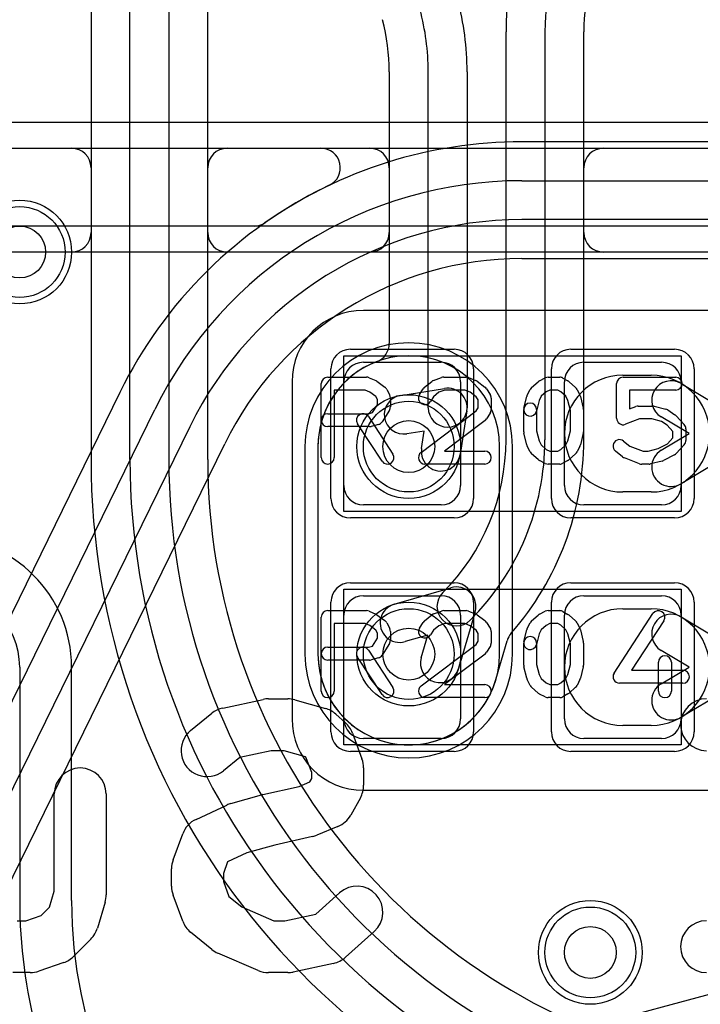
# Model space of a CAD drawing. Extents: x 0 to 20.5, y -0.5 to 20.
# Tile 6 of 17: x 5 to 7.6, y 11.1 to 14.9. Entities that reach past the tile are written whole.
import ezdxf

# ---------------------------------------------------------------- set-up
doc = ezdxf.new("R2010")
doc.units = 0
for name, color, linetype in [('Hole', 1, 'CONTINUOUS'), ('L1', 3, 'CONTINUOUS'), ('L2', 3, 'CONTINUOUS'), ('L3', 3, 'CONTINUOUS'), ('L4', 3, 'CONTINUOUS'), ('MetalMask-A', 176, 'CONTINUOUS'), ('PartsArea-A', 111, 'CONTINUOUS'), ('PartsArea-B', 111, 'CONTINUOUS'), ('PartsSilk-A', 221, 'CONTINUOUS'), ('PartsSilk-B', 221, 'CONTINUOUS'), ('Resist-A', 2, 'CONTINUOUS'), ('Resist-B', 2, 'CONTINUOUS'), ('Silk-B', 140, 'CONTINUOUS')]:
    doc.layers.add(name, color=color, linetype=linetype)

msp = doc.modelspace()

# ---------------------------------------------------------------- linework, layer by layer
at = {"layer": 'Hole'}
for centre in [(5, 14), (6.5, 13.25), (6.5, 12.45), (7.2, 11.3)]:
    msp.add_circle(centre, 0.1, dxfattribs=at)
at = {"layer": 'L1'}
for p, q in [((4.67501, 14.4), (8.94999, 14.4)), ((8.94999, 14.1), (4.67497, 14.1)), ((8.94999, 13.77504), (6.325, 13.77504)), ((6.325, 13.575), (6.625, 13.575)), ((7.175, 13.575), (7.475, 13.575)), ((7.325, 13.525), (7.43461, 13.525)), ((6.04996, 13.5), (6.04996, 12.2)), ((6.25, 13.1), (6.25, 13.5)), ((6.7, 13.5), (6.7, 13.1)), ((7.1, 13.1), (7.1, 13.5)), ((7.55, 13.5), (7.55, 13.1)), ((7.55, 13.49316), (7.7478, 13.375)), ((7.58085, 13.3), (7.47308, 13.36438)), ((7.47308, 13.23562), (7.58085, 13.3)), ((7.7478, 13.225), (7.55, 13.10684)), ((7.43461, 13.075), (7.325, 13.075)), ((6.625, 13.025), (6.325, 13.025)), ((7.475, 13.025), (7.175, 13.025)), ((6.325, 12.675), (6.625, 12.675)), ((7.175, 12.675), (7.475, 12.675)), ((7.325, 12.625), (7.43461, 12.625)), ((6.25, 12.2), (6.25, 12.6)), ((6.7, 12.6), (6.7, 12.2)), ((7.1, 12.2), (7.1, 12.6)), ((7.55, 12.6), (7.55, 12.2)), ((7.55, 12.59316), (7.7478, 12.475)), ((12.8094, 12.51812), (6.16059, 10.73658)), ((7.58085, 12.4), (7.47308, 12.46438)), ((7.47308, 12.33562), (7.58085, 12.4)), ((7.7478, 12.325), (7.55, 12.20684)), ((7.43461, 12.175), (7.325, 12.175)), ((6.625, 12.125), (6.325, 12.125)), ((7.475, 12.125), (7.175, 12.125)), ((6.325, 11.92496), (9.175, 11.92496))]:
    msp.add_line(p, q, dxfattribs=at)
for centre in [(5, 14), (6.5, 13.25), (6.5, 12.45), (7.2, 11.3)]:
    msp.add_circle(centre, 0.2, dxfattribs=at)
for centre, radius, start, end in [((6.325, 13.5), 0.27504, 90, 180), ((6.325, 13.5), 0.075, 90, 180), ((6.625, 13.5), 0.075, 0, 90), ((7.175, 13.5), 0.075, 90, 180), ((7.475, 13.5), 0.075, 0, 90), ((7.325, 13.3), 0.225, 90, -90), ((7.43461, 13.3), 0.225, -90, 90), ((7.51154, 13.42877), 0.075, 59.15022, -120.85301), ((7.51154, 13.17123), 0.075, 120.84978, -59.14699), ((6.325, 13.1), 0.075, 180, -90), ((6.625, 13.1), 0.075, -90, 0), ((7.175, 13.1), 0.075, 180, -90), ((7.475, 13.1), 0.075, -90, 0), ((6.325, 12.6), 0.075, 90, 180), ((6.625, 12.6), 0.075, 0, 90), ((7.175, 12.6), 0.075, 90, 180), ((7.475, 12.6), 0.075, 0, 90), ((7.325, 12.4), 0.225, 90, -90), ((7.43461, 12.4), 0.225, -90, 90), ((7.51154, 12.52877), 0.075, 59.15022, -120.85301), ((7.51154, 12.27123), 0.075, 120.84978, -59.14699), ((6.325, 12.2), 0.27504, 180, -90), ((6.325, 12.2), 0.075, 180, -90), ((6.625, 12.2), 0.075, -90, 0), ((7.175, 12.2), 0.075, 180, -90), ((7.475, 12.2), 0.075, -90, 0)]:
    msp.add_arc(centre, radius, start, end, dxfattribs=at)
at = {"layer": 'L2'}
for p, q in [((6.875, 13.27639), (6.875, 14.84904)), ((7.025, 14.84904), (7.025, 13.27639)), ((7.17504, 14.07497), (7.17504, 14.84904)), ((6.42496, 14.69513), (6.42496, 14.07497)), ((6.575, 13.4), (6.575, 14.69513)), ((6.725, 14.69513), (6.725, 13.4)), ((0.675, 14.4), (6.34996, 14.4)), ((7.25004, 14.4), (12.5417, 14.4)), ((6.42496, 14.325), (6.42496, 13.64769)), ((7.17504, 13.27639), (7.17504, 14.325)), ((6.34999, 14), (0.675, 14)), ((12.54174, 14), (7.25001, 14)), ((6.46907, 13.4476), (6.6384, 13.4741)), ((6.7241, 13.3884), (6.6976, 13.21907)), ((6.56, 13.31), (6.49227, 13.2994)), ((6.5494, 13.24227), (6.56, 13.31)), ((6.14995, 13.25001), (6.14996, 12.45)), ((6.444, 12.642), (6.66284, 12.70584)), ((6.75584, 12.61284), (6.692, 12.394)), ((6.57354, 12.52354), (6.486, 12.498)), ((6.548, 12.436), (6.57354, 12.52354)), ((6.83604, 12.352), (6.87975, 12.50181))]:
    msp.add_line(p, q, dxfattribs=at)
for centre in [(5, 14), (6.5, 13.25), (6.5, 12.45), (7.2, 11.3)]:
    msp.add_circle(centre, 0.2, dxfattribs=at)
for centre, radius, start, end in [((7.95, 14.84904), 1.075, 150.00053, 180), ((7.95, 14.84904), 0.925, 150.00063, 180), ((7.95, 14.84904), 0.77496, 149.99981, 180), ((5.65, 14.69513), 1.075, 0, 14.99946), ((5.65, 14.69513), 0.925, 0, 14.99957), ((5.65, 14.69513), 0.77496, 0, 14.99957), ((6.34996, 14.325), 0.075, 0, 90), ((7.25004, 14.325), 0.075, 90, 180), ((6.34999, 14.07497), 0.07497, -90, 0), ((7.25001, 14.07497), 0.07497, 180, -90), ((6.34996, 13.64769), 0.075, -69.31789, 0), ((6.5, 13.24999), 0.35005, 110.7959, 179.99673), ((6.3491, 13.64732), 0.07497, -69.20335, -68.60308), ((6.65, 13.4), 0.075, -8.89717, 98.89717), ((6.48067, 13.3735), 0.075, 98.89717, -81.10541), ((6.65, 13.4), 0.075, 180, 0), ((6.04131, 13.27639), 0.83369, -45, 0), ((6.04131, 13.27639), 0.98369, -45, 0), ((6.04131, 13.2764), 1.13373, -41.11438, -0.00051), ((6.6235, 13.23067), 0.075, 171.10283, -8.89459), ((6.68385, 12.63385), 0.075, 135, -45), ((6.68384, 12.63384), 0.075, -16.2602, 106.2602), ((6.465, 12.57), 0.075, 106.2602, -73.73698), ((6.95194, 12.4816), 0.07497, 138.88309, 164.36011), ((6.5, 12.45), 0.35004, 180, -16.25837), ((6.62, 12.415), 0.075, 163.73979, -16.26302)]:
    msp.add_arc(centre, radius, start, end, dxfattribs=at)
at = {"layer": 'L3'}
for p, q in [((5.425, 13.20082), (5.425, 15.85541)), ((5.575, 15.85541), (5.575, 13.20082)), ((5.27496, 15.54999), (5.27496, 14.07497)), ((5.72504, 14.07497), (5.72504, 15.54999)), ((3.33596, 14.4), (5.19999, 14.4)), ((5.80004, 14.4), (11.50243, 14.4)), ((5.27496, 14.32503), (5.27496, 13.20082)), ((5.72504, 13.20082), (5.72504, 14.325)), ((5.19999, 14), (3.26897, 14)), ((11.54262, 14), (5.80001, 14)), ((6.09996, 13.25), (6.09996, 12.45)), ((6.90004, 12.45), (6.90004, 13.25)), ((5, 12.4), (5, 11.5)), ((5.20004, 11.5), (5.20004, 12.4))]:
    msp.add_line(p, q, dxfattribs=at)
for centre in [(5, 14), (7.2, 11.3)]:
    msp.add_circle(centre, 0.2, dxfattribs=at)
for centre, radius, start, end in [((5.19999, 14.32503), 0.07497, 0, 90), ((5.80004, 14.325), 0.075, 90, 180), ((5.19999, 14.07497), 0.07497, -90, 0), ((5.80001, 14.07497), 0.07497, 180, -90), ((6.5, 13.25), 0.40004, 0, 180), ((8.1, 13.20082), 2.82504, 180, -104.99991), ((8.1, 13.20082), 2.675, 180, -104.99999), ((8.1, 13.20082), 2.525, 180, -105.00006), ((8.1, 13.20082), 2.37496, 180, -104.99986), ((4.7, 12.4), 0.50004, 0, 90), ((4.7, 12.4), 0.3, 0, 90), ((6.5, 12.45), 0.40004, 180, 0), ((7, 11.5), 2, 180, -150.3969), ((7, 11.5), 1.79996, 180, -90)]:
    msp.add_arc(centre, radius, start, end, dxfattribs=at)
at = {"layer": 'L4'}
for p, q in [((9.32191, 14.42504), (6.93556, 14.42504)), ((0.675, 14.4), (6.16126, 14.4)), ((6.93557, 14.275), (9.32191, 14.275)), ((9.32191, 14.125), (6.93557, 14.125)), ((5.90381, 14.1), (0.675, 14.1)), ((6.93557, 13.97496), (9.32191, 13.97496)), ((5.38637, 13.45879), (3.54632, 9.70204)), ((4.58406, 11.47963), (5.52112, 13.39279)), ((5.65583, 13.32681), (4.71876, 11.41365)), ((3.95046, 9.50389), (5.79057, 13.26081)), ((6.14996, 13.25), (6.14996, 12.45)), ((6.85004, 12.45), (6.85004, 13.25))]:
    msp.add_line(p, q, dxfattribs=at)
for centre in [(5, 14), (6.5, 13.25), (6.5, 12.45), (7.2, 11.3)]:
    msp.add_circle(centre, 0.2, dxfattribs=at)
for centre, radius, start, end in [((6.93555, 12.69999), 1.72505, 89.99967, 124.97257), ((6.16126, 14.325), 0.075, -64.52483, 90), ((6.93557, 12.7), 1.575, 90, 153.90464), ((6.93557, 12.70001), 1.72504, 115.47798, 153.90493), ((6.93557, 12.7), 1.425, 90, 153.90463), ((5.90381, 14.17497), 0.07497, -90, -55.02739), ((6.93557, 12.7), 1.27496, 90, 153.90483), ((6.5, 13.25), 0.35004, 0, 180), ((6.5, 12.45), 0.35004, 180, 0)]:
    msp.add_arc(centre, radius, start, end, dxfattribs=at)
at = {"layer": 'MetalMask-A'}
for p, q in [((6.325, 13.575), (6.625, 13.575)), ((7.175, 13.575), (7.475, 13.575)), ((6.25, 13.1), (6.25, 13.5)), ((6.7, 13.5), (6.7, 13.1)), ((7.1, 13.1), (7.1, 13.5)), ((7.55, 13.5), (7.55, 13.1)), ((6.625, 13.025), (6.325, 13.025)), ((7.475, 13.025), (7.175, 13.025)), ((6.325, 12.675), (6.625, 12.675)), ((7.175, 12.675), (7.475, 12.675)), ((6.25, 12.2), (6.25, 12.6)), ((6.7, 12.6), (6.7, 12.2)), ((7.1, 12.2), (7.1, 12.6)), ((7.55, 12.6), (7.55, 12.2)), ((6.625, 12.125), (6.325, 12.125)), ((7.475, 12.125), (7.175, 12.125))]:
    msp.add_line(p, q, dxfattribs=at)
for centre, start, end in [((6.325, 13.5), 90, 180), ((6.625, 13.5), 0, 90), ((7.175, 13.5), 90, 180), ((7.475, 13.5), 0, 90), ((6.325, 13.1), 180, -90), ((6.625, 13.1), -90, 0), ((7.175, 13.1), 180, -90), ((7.475, 13.1), -90, 0), ((6.325, 12.6), 90, 180), ((6.625, 12.6), 0, 90), ((7.175, 12.6), 90, 180), ((7.475, 12.6), 0, 90), ((6.325, 12.2), 180, -90), ((6.625, 12.2), -90, 0), ((7.175, 12.2), 180, -90), ((7.475, 12.2), -90, 0)]:
    msp.add_arc(centre, 0.075, start, end, dxfattribs=at)
at = {"layer": 'PartsArea-A'}
for p, q in [((20, 14.5), (0, 14.5)), ((6.25, 13), (6.25, 13.6)), ((6.25, 13.6), (7.55, 13.6)), ((7.55, 13.6), (7.55, 13)), ((7.55, 13), (6.25, 13)), ((6.25, 12.1), (6.25, 12.7)), ((6.25, 12.7), (7.55, 12.7)), ((7.55, 12.7), (7.55, 12.1)), ((7.55, 12.1), (6.25, 12.1))]:
    msp.add_line(p, q, dxfattribs=at)
at = {"layer": 'PartsArea-B'}
msp.add_line((20, 14.5), (0, 14.5), dxfattribs=at)
at = {"layer": 'PartsSilk-A'}
for p, q in [((6.1875, 13.51759), (6.3375, 13.51759)), ((6.34765, 13.51544), (6.37265, 13.50433)), ((6.59563, 13.50497), (6.62618, 13.51608)), ((6.63472, 13.51759), (6.72083, 13.51759)), ((6.73011, 13.5158), (6.75789, 13.50469)), ((7.0041, 13.50384), (7.02632, 13.51495)), ((7.0375, 13.51759), (7.08194, 13.51759)), ((7.09434, 13.5143), (7.11379, 13.50319)), ((7.32639, 13.51759), (7.52917, 13.51759)), ((6.1625, 13.20741), (6.1625, 13.49259)), ((6.3772, 13.5017), (6.40776, 13.47948)), ((6.56077, 13.47878), (6.58855, 13.501)), ((6.76331, 13.5017), (6.79387, 13.47948)), ((6.97367, 13.47795), (6.99867, 13.50017)), ((7.118, 13.50017), (7.143, 13.47795)), ((7.30139, 13.35926), (7.30139, 13.49259)), ((6.3322, 13.46759), (6.2125, 13.46759)), ((6.2125, 13.46759), (6.2125, 13.20741)), ((6.34993, 13.45971), (6.3322, 13.46759)), ((6.37343, 13.44263), (6.34993, 13.45971)), ((6.37917, 13.43114), (6.37343, 13.44263)), ((6.41542, 13.47044), (6.42653, 13.44822)), ((6.42917, 13.43704), (6.42917, 13.4037)), ((6.5413, 13.45029), (6.55519, 13.47251)), ((6.59533, 13.4424), (6.5837, 13.42379)), ((6.61658, 13.45939), (6.59533, 13.4424)), ((6.63912, 13.46759), (6.61658, 13.45939)), ((6.71602, 13.46759), (6.63912, 13.46759)), ((6.73643, 13.45943), (6.71602, 13.46759)), ((6.76054, 13.44189), (6.73643, 13.45943)), ((6.76806, 13.42987), (6.76054, 13.44189)), ((6.80037, 13.47251), (6.81426, 13.45029)), ((6.81806, 13.43704), (6.81806, 13.39259)), ((6.94381, 13.39865), (6.95492, 13.4431)), ((6.95681, 13.44822), (6.96792, 13.47044)), ((7.01049, 13.44377), (7.00276, 13.42831)), ((7.02942, 13.4606), (7.01049, 13.44377)), ((7.0434, 13.46759), (7.02942, 13.4606)), ((7.0753, 13.46759), (7.0434, 13.46759)), ((7.08673, 13.46106), (7.0753, 13.46759)), ((7.10618, 13.44377), (7.08673, 13.46106)), ((7.11391, 13.42831), (7.10618, 13.44377)), ((7.14875, 13.47044), (7.15986, 13.44822)), ((7.16175, 13.4431), (7.17286, 13.39865)), ((7.52917, 13.46759), (7.35139, 13.46759)), ((7.35139, 13.46759), (7.35139, 13.39554)), ((6.36042, 13.38087), (6.37917, 13.41087)), ((6.37917, 13.41087), (6.37917, 13.43114)), ((6.76043, 13.38756), (6.76806, 13.39976)), ((6.76806, 13.39976), (6.76806, 13.42987)), ((7.00276, 13.42831), (6.99231, 13.38653)), ((7.12361, 13.38951), (7.11391, 13.42831)), ((7.35139, 13.39554), (7.37582, 13.40484)), ((7.38472, 13.40648), (7.44028, 13.40648)), ((7.44634, 13.40573), (7.49078, 13.39462)), ((6.1875, 13.37685), (6.34533, 13.37685)), ((6.34453, 13.36553), (6.43898, 13.22109)), ((6.34533, 13.37685), (6.36042, 13.38087)), ((6.42537, 13.39045), (6.39759, 13.34601)), ((6.54747, 13.22739), (6.76043, 13.38756)), ((6.81426, 13.37934), (6.80037, 13.35712)), ((6.94306, 13.30741), (6.94306, 13.39259)), ((6.99306, 13.39259), (6.99306, 13.31049)), ((7.12361, 13.31049), (7.12361, 13.38951)), ((7.17361, 13.39259), (7.17361, 13.30741)), ((7.49859, 13.39117), (7.52637, 13.37265)), ((7.53093, 13.36875), (7.56149, 13.33542)), ((6.34861, 13.32685), (6.1875, 13.32685)), ((6.39714, 13.19373), (6.30269, 13.33817)), ((6.38283, 13.3351), (6.35505, 13.32769)), ((6.7942, 13.35039), (6.63733, 13.23241)), ((7.38932, 13.35648), (7.33529, 13.3359)), ((7.4372, 13.35648), (7.38932, 13.35648)), ((7.47446, 13.34717), (7.4372, 13.35648)), ((7.49612, 13.33273), (7.47446, 13.34717)), ((7.51806, 13.30879), (7.49612, 13.33273)), ((6.95492, 13.2569), (6.94381, 13.30135)), ((6.99306, 13.31049), (7.00276, 13.27169)), ((7.11391, 13.27169), (7.12361, 13.31049)), ((7.17286, 13.30135), (7.16175, 13.2569)), ((7.51806, 13.2838), (7.51806, 13.30879)), ((7.56806, 13.31852), (7.56806, 13.27407)), ((6.96792, 13.22956), (6.95681, 13.25178)), ((7.00276, 13.27169), (7.01049, 13.25623)), ((7.01049, 13.25623), (7.02942, 13.2394)), ((7.08673, 13.23894), (7.10618, 13.25623)), ((7.10618, 13.25623), (7.11391, 13.27169)), ((7.15986, 13.25178), (7.14875, 13.22956)), ((7.32812, 13.27137), (7.35284, 13.2516)), ((7.35284, 13.2516), (7.40321, 13.23241)), ((7.46178, 13.24203), (7.49696, 13.26079)), ((7.49696, 13.26079), (7.51806, 13.2838)), ((7.56149, 13.25717), (7.53093, 13.22384)), ((6.63733, 13.23241), (6.79306, 13.23241)), ((6.99867, 13.19983), (6.97367, 13.22205)), ((7.02942, 13.2394), (7.0434, 13.23241)), ((7.0434, 13.23241), (7.0753, 13.23241)), ((7.0753, 13.23241), (7.08673, 13.23894)), ((7.143, 13.22205), (7.118, 13.19983)), ((7.32466, 13.21011), (7.29688, 13.23233)), ((7.40321, 13.23241), (7.42331, 13.23241)), ((7.42331, 13.23241), (7.46178, 13.24203)), ((7.52426, 13.21868), (7.48259, 13.19646)), ((6.79306, 13.18241), (6.5625, 13.18241)), ((7.02632, 13.18505), (7.0041, 13.19616)), ((7.08194, 13.18241), (7.0375, 13.18241)), ((7.11379, 13.19681), (7.09434, 13.1857)), ((7.38971, 13.18405), (7.33138, 13.20627)), ((7.42639, 13.18241), (7.39861, 13.18241)), ((7.47689, 13.19427), (7.43245, 13.18316)), ((6.1875, 12.61759), (6.3375, 12.61759)), ((6.34765, 12.61544), (6.37265, 12.60433)), ((6.59563, 12.60497), (6.62618, 12.61608)), ((6.63472, 12.61759), (6.72083, 12.61759)), ((6.73011, 12.6158), (6.75789, 12.60469)), ((7.0041, 12.60384), (7.02632, 12.61495)), ((7.0375, 12.61759), (7.08194, 12.61759)), ((7.09434, 12.6143), (7.11379, 12.60319)), ((7.29157, 12.37663), (7.44157, 12.60626)), ((6.1625, 12.30741), (6.1625, 12.59259)), ((6.3322, 12.56759), (6.2125, 12.56759)), ((6.2125, 12.56759), (6.2125, 12.30741)), ((6.34993, 12.55971), (6.3322, 12.56759)), ((6.3772, 12.6017), (6.40776, 12.57948)), ((6.41542, 12.57044), (6.42653, 12.54822)), ((6.5413, 12.55029), (6.55519, 12.57251)), ((6.56077, 12.57878), (6.58855, 12.601)), ((6.63912, 12.56759), (6.61658, 12.55939)), ((6.71602, 12.56759), (6.63912, 12.56759)), ((6.73643, 12.55943), (6.71602, 12.56759)), ((6.76331, 12.6017), (6.79387, 12.57948)), ((6.80037, 12.57251), (6.81426, 12.55029)), ((6.95681, 12.54822), (6.96792, 12.57044)), ((6.97367, 12.57795), (6.99867, 12.60017)), ((7.0434, 12.56759), (7.02942, 12.5606)), ((7.0753, 12.56759), (7.0434, 12.56759)), ((7.08673, 12.56106), (7.0753, 12.56759)), ((7.118, 12.60017), (7.143, 12.57795)), ((7.14875, 12.57044), (7.15986, 12.54822)), ((7.48343, 12.57892), (7.35869, 12.38796)), ((6.37343, 12.54263), (6.34993, 12.55971)), ((6.37917, 12.53114), (6.37343, 12.54263)), ((6.37917, 12.51087), (6.37917, 12.53114)), ((6.42917, 12.53704), (6.42917, 12.5037)), ((6.59533, 12.5424), (6.5837, 12.52379)), ((6.61658, 12.55939), (6.59533, 12.5424)), ((6.76054, 12.54189), (6.73643, 12.55943)), ((6.76806, 12.52987), (6.76054, 12.54189)), ((6.76806, 12.49976), (6.76806, 12.52987)), ((6.81806, 12.53704), (6.81806, 12.49259)), ((6.94381, 12.49865), (6.95492, 12.5431)), ((7.00276, 12.52831), (6.99231, 12.48653)), ((7.01049, 12.54377), (7.00276, 12.52831)), ((7.02942, 12.5606), (7.01049, 12.54377)), ((7.10618, 12.54377), (7.08673, 12.56106)), ((7.11391, 12.52831), (7.10618, 12.54377)), ((7.12361, 12.48951), (7.11391, 12.52831)), ((7.16175, 12.5431), (7.17286, 12.49865)), ((6.36042, 12.48087), (6.37917, 12.51087)), ((6.42537, 12.49045), (6.39759, 12.44601)), ((6.76043, 12.48756), (6.76806, 12.49976)), ((6.94306, 12.40741), (6.94306, 12.49259)), ((6.99306, 12.49259), (6.99306, 12.41049)), ((7.12361, 12.41049), (7.12361, 12.48951)), ((7.17361, 12.49259), (7.17361, 12.40741)), ((6.1875, 12.47685), (6.34533, 12.47685)), ((6.34453, 12.46553), (6.43898, 12.32109)), ((6.34533, 12.47685), (6.36042, 12.48087)), ((6.54747, 12.32739), (6.76043, 12.48756)), ((6.7942, 12.45039), (6.63733, 12.33241)), ((6.81426, 12.47934), (6.80037, 12.45712)), ((6.34861, 12.42685), (6.1875, 12.42685)), ((6.39714, 12.29373), (6.30269, 12.43817)), ((6.38283, 12.4351), (6.35505, 12.42769)), ((7.4625, 12.30741), (7.4625, 12.41852)), ((7.5125, 12.41852), (7.5125, 12.30741)), ((6.95492, 12.3569), (6.94381, 12.40135)), ((6.99306, 12.41049), (7.00276, 12.37169)), ((7.11391, 12.37169), (7.12361, 12.41049)), ((7.17286, 12.40135), (7.16175, 12.3569)), ((7.35869, 12.38796), (7.55694, 12.38796)), ((6.96792, 12.32956), (6.95681, 12.35178)), ((7.00276, 12.37169), (7.01049, 12.35623)), ((7.01049, 12.35623), (7.02942, 12.3394)), ((7.02942, 12.3394), (7.0434, 12.33241)), ((7.0753, 12.33241), (7.08673, 12.33894)), ((7.08673, 12.33894), (7.10618, 12.35623)), ((7.10618, 12.35623), (7.11391, 12.37169)), ((7.15986, 12.35178), (7.14875, 12.32956)), ((7.55694, 12.33796), (7.3125, 12.33796)), ((6.63733, 12.33241), (6.79306, 12.33241)), ((6.99867, 12.29983), (6.97367, 12.32205)), ((7.0434, 12.33241), (7.0753, 12.33241)), ((7.143, 12.32205), (7.118, 12.29983)), ((6.79306, 12.28241), (6.5625, 12.28241)), ((7.02632, 12.28505), (7.0041, 12.29616)), ((7.08194, 12.28241), (7.0375, 12.28241)), ((7.11379, 12.29681), (7.09434, 12.2857))]:
    msp.add_line(p, q, dxfattribs=at)
for centre, start, end in [((6.1875, 13.49259), 90, 180), ((6.3375, 13.49259), 66.04914, 90), ((6.63472, 13.49259), 90, 109.98461), ((6.72083, 13.49259), 68.2071, 90), ((7.0375, 13.49259), 90, 116.56505), ((7.08194, 13.49259), 60.26649, 90), ((7.32639, 13.49259), 90, 180), ((7.52917, 13.49259), -90, 90), ((6.3625, 13.48148), 53.98274, 66.03964), ((6.39306, 13.45926), 26.56505, 53.97932), ((6.57639, 13.45926), 128.66697, 147.98998), ((6.60417, 13.48148), 109.97919, 128.65478), ((6.74861, 13.48148), 53.98274, 68.20215), ((6.77917, 13.45926), 32.00538, 53.97932), ((6.99028, 13.45926), 131.62783, 153.43495), ((7.01528, 13.48148), 116.56505, 131.62783), ((7.10139, 13.48148), 48.37217, 60.26649), ((7.12639, 13.45926), 26.56505, 48.37217), ((6.40417, 13.43704), 0, 26.56505), ((6.5625, 13.43704), 147.99462, -32.01002), ((6.79306, 13.43704), 0, 32.01002), ((6.97917, 13.43704), 153.43495, 165.96932), ((7.1375, 13.43704), 14.03068, 26.56505), ((6.40417, 13.4037), -32.00538, 0), ((6.96806, 13.39259), 0, 180), ((7.38472, 13.38148), 90, 110.85364), ((7.44028, 13.38148), 75.96932, 90), ((6.1875, 13.35185), 90, -90), ((6.32361, 13.35185), 33.18146, -146.81914), ((6.79306, 13.39259), -32.00538, 0), ((6.96806, 13.39259), 165.96932, -14.03321), ((7.14861, 13.39259), 0, 14.03068), ((7.48472, 13.37037), 56.30358, 75.96376), ((7.5125, 13.35185), 42.5203, 56.30993), ((6.34861, 13.35185), -90, -75.06473), ((6.37639, 13.35926), -75.07449, -32.01002), ((6.77917, 13.37037), -53.0476, -32.01002), ((7.32639, 13.35926), 180, -69.1435), ((7.54306, 13.31852), 0, 42.51745), ((6.96806, 13.30741), 180, -165.96932), ((7.14861, 13.30741), -14.03068, 0), ((6.97917, 13.26296), -165.96932, -153.43495), ((7.1375, 13.26296), -26.56505, -14.03068), ((7.3125, 13.25185), 51.33303, -128.65478), ((7.54306, 13.27407), -42.5203, 0), ((6.41806, 13.20741), -146.81854, 33.18086), ((6.5625, 13.20741), 126.9524, -90), ((6.79306, 13.20741), -90, 90), ((6.99028, 13.24074), -153.43495, -131.62783), ((7.12639, 13.24074), -48.37217, -26.56505), ((7.34028, 13.22963), -128.66697, -110.85364), ((7.5125, 13.24074), -61.9383, -42.51745), ((6.1875, 13.20741), 180, 0), ((7.01528, 13.21852), -131.62783, -116.56505), ((7.0375, 13.20741), -116.56505, -90), ((7.08194, 13.20741), -90, -60.26649), ((7.10139, 13.21852), -60.26649, -48.37217), ((7.39861, 13.20741), -110.8565, -90), ((7.42639, 13.20741), -90, -75.96376), ((7.47083, 13.21852), -75.96932, -61.9318), ((6.1875, 12.59259), 90, 180), ((6.3375, 12.59259), 66.04914, 90), ((6.3625, 12.58148), 53.98274, 66.03964), ((6.60417, 12.58148), 109.97919, 128.65478), ((6.63472, 12.59259), 90, 109.98461), ((6.72083, 12.59259), 68.2071, 90), ((6.74861, 12.58148), 53.98274, 68.20215), ((7.01528, 12.58148), 116.56505, 131.62783), ((7.0375, 12.59259), 90, 116.56505), ((7.08194, 12.59259), 60.26649, 90), ((7.10139, 12.58148), 48.37217, 60.26649), ((7.4625, 12.59259), -33.14974, 146.84644), ((6.39306, 12.55926), 26.56505, 53.97932), ((6.57639, 12.55926), 128.66697, 147.98998), ((6.77917, 12.55926), 32.00538, 53.97932), ((6.99028, 12.55926), 131.62783, 153.43495), ((7.12639, 12.55926), 26.56505, 48.37217), ((6.40417, 12.53704), 0, 26.56505), ((6.5625, 12.53704), 147.99462, -32.01002), ((6.79306, 12.53704), 0, 32.01002), ((6.97917, 12.53704), 153.43495, 165.96932), ((7.1375, 12.53704), 14.03068, 26.56505), ((6.40417, 12.5037), -32.00538, 0), ((6.79306, 12.49259), -32.00538, 0), ((6.96806, 12.49259), 0, 180), ((6.96806, 12.49259), 165.96932, -14.03321), ((7.14861, 12.49259), 0, 14.03068), ((6.1875, 12.45185), 90, -90), ((6.32361, 12.45185), 33.18146, -146.81914), ((6.77917, 12.47037), -53.0476, -32.01002), ((6.34861, 12.45185), -90, -75.06473), ((6.37639, 12.45926), -75.07449, -32.01002), ((7.4875, 12.41852), 0, 180), ((6.96806, 12.40741), 180, -165.96932), ((7.14861, 12.40741), -14.03068, 0), ((7.3125, 12.36296), 146.85026, -90), ((7.55694, 12.36296), -90, 90), ((6.97917, 12.36296), -165.96932, -153.43495), ((7.1375, 12.36296), -26.56505, -14.03068), ((6.1875, 12.30741), 180, 0), ((6.41806, 12.30741), -146.81854, 33.18086), ((6.5625, 12.30741), 126.9524, -90), ((6.79306, 12.30741), -90, 90), ((6.99028, 12.34074), -153.43495, -131.62783), ((7.01528, 12.31852), -131.62783, -116.56505), ((7.10139, 12.31852), -60.26649, -48.37217), ((7.12639, 12.34074), -48.37217, -26.56505), ((7.4875, 12.30741), 180, 0), ((7.0375, 12.30741), -116.56505, -90), ((7.08194, 12.30741), -90, -60.26649)]:
    msp.add_arc(centre, 0.025, start, end, dxfattribs=at)
at = {"layer": 'PartsSilk-B'}
for p, q in [((5.78274, 12.24222), (5.9383, 12.27556)), ((5.95926, 12.27778), (6.03333, 12.27778)), ((6.06041, 12.27404), (6.17893, 12.2407)), ((5.6589, 12.15518), (5.74038, 12.22184)), ((6.21874, 12.21878), (6.25578, 12.18545)), ((6.28266, 12.14584), (6.3197, 12.04584)), ((5.96986, 12.07778), (5.8483, 12.05173)), ((6.01953, 12.07778), (5.96986, 12.07778)), ((6.10231, 12.0545), (6.01953, 12.07778)), ((5.8483, 12.05173), (5.78554, 12.00038)), ((6.10368, 12.05326), (6.10231, 12.0545)), ((6.12593, 11.99319), (6.10368, 12.05326)), ((6.32593, 12.01111), (6.32593, 11.94444)), ((6.07729, 11.94016), (6.11853, 11.95704)), ((6.11853, 11.95704), (6.12593, 11.97036)), ((6.12593, 11.97036), (6.12593, 11.99319)), ((5.93731, 11.90867), (6.07729, 11.94016)), ((5.13333, 11.53672), (5.13333, 11.91111)), ((5.33333, 11.91111), (5.33333, 11.52222)), ((5.81367, 11.87405), (5.93219, 11.90738)), ((6.31334, 11.89587), (6.2763, 11.82921)), ((5.67977, 11.81276), (5.79829, 11.86832)), ((6.22676, 11.78523), (6.14528, 11.75189)), ((5.59141, 11.65695), (5.62844, 11.75695)), ((6.12936, 11.74688), (5.98379, 11.71413)), ((5.98379, 11.71413), (5.87573, 11.68374)), ((5.87573, 11.68374), (5.80177, 11.64907)), ((5.58519, 11.55556), (5.58519, 11.62222)), ((5.80177, 11.64907), (5.78519, 11.6043)), ((5.78519, 11.6043), (5.78519, 11.57348)), ((5.78519, 11.57348), (5.80657, 11.51575)), ((5.11503, 11.47498), (5.13333, 11.53672)), ((5.62844, 11.42083), (5.59141, 11.52083)), ((5.80657, 11.51575), (5.85609, 11.47524)), ((6.14183, 11.44775), (6.2331, 11.52989)), ((5.08259, 11.44253), (5.11503, 11.47498)), ((5.32921, 11.49381), (5.29958, 11.39381)), ((5.85609, 11.47524), (5.97979, 11.42222)), ((5.02392, 11.42222), (5.08259, 11.44253)), ((6.02273, 11.42222), (6.14183, 11.44775)), ((4.99089, 11.42222), (5.02392, 11.42222)), ((5.97979, 11.42222), (6.02273, 11.42222)), ((5.27441, 11.35151), (5.20775, 11.28485)), ((5.74037, 11.3115), (5.65889, 11.37817)), ((6.3669, 11.38123), (6.25579, 11.28123)), ((5.91987, 11.23031), (5.76431, 11.29698)), ((5.16976, 11.26106), (5.07346, 11.22772)), ((6.20985, 11.25778), (6.05429, 11.22444)), ((5.04074, 11.22222), (4.97407, 11.22222)), ((6.03333, 11.22222), (5.95926, 11.22222))]:
    msp.add_line(p, q, dxfattribs=at)
for centre, start, end in [((5.95926, 12.17778), 90, 102.09677), ((6.03333, 12.17778), 74.28757, 90), ((7.64815, 12.17778), 90, -90), ((5.8037, 12.14444), 102.09876, 129.28711), ((6.15185, 12.14444), 48.0196, 74.28856), ((6.18889, 12.11111), 20.32334, 48.01792), ((5.72222, 12.07778), 129.28618, -50.71289), ((6.22593, 12.01111), 0, 20.32463), ((5.23333, 11.91111), 0, 180), ((6.22593, 11.94444), -29.05906, 0), ((5.95926, 11.81111), 102.67982, 105.70536), ((5.84074, 11.77778), 105.70536, 115.1197), ((5.72222, 11.72222), 115.1197, 159.67865), ((6.18889, 11.87778), -67.7464, -29.05898), ((6.10741, 11.84444), -77.32018, -67.7466), ((5.68519, 11.62222), 159.67865, 180), ((5.68519, 11.55556), 180, -159.67865), ((6.3, 11.45556), -48.01151, 131.9875), ((5.23333, 11.52222), -16.50497, 0), ((5.2037, 11.42222), -45, -16.50456), ((5.72222, 11.45556), -159.67865, -129.29424), ((7.64815, 11.32222), 90, -90), ((5.8037, 11.38889), -129.29424, -113.19859), ((5.13704, 11.35556), -70.90193, -45), ((6.18889, 11.35556), -77.90124, -48.01151), ((5.04074, 11.32222), -90, -70.90365), ((5.95926, 11.32222), -113.19859, -90), ((6.03333, 11.32222), -90, -77.90124)]:
    msp.add_arc(centre, 0.1, start, end, dxfattribs=at)
at = {"layer": 'Resist-A'}
for p, q in [((6.275, 13.625), (6.675, 13.625)), ((7.125, 13.625), (7.525, 13.625)), ((6.2, 13.05), (6.2, 13.55)), ((6.75, 13.55), (6.75, 13.05)), ((7.05, 13.05), (7.05, 13.55)), ((7.6, 13.55), (7.6, 13.05)), ((6.675, 12.975), (6.275, 12.975)), ((7.525, 12.975), (7.125, 12.975)), ((6.275, 12.725), (6.675, 12.725)), ((7.125, 12.725), (7.525, 12.725)), ((6.2, 12.15), (6.2, 12.65)), ((6.75, 12.65), (6.75, 12.15)), ((7.05, 12.15), (7.05, 12.65)), ((7.6, 12.65), (7.6, 12.15)), ((6.675, 12.075), (6.275, 12.075)), ((7.525, 12.075), (7.125, 12.075))]:
    msp.add_line(p, q, dxfattribs=at)
for centre in [(5, 14), (6.5, 13.25), (6.5, 12.45), (7.2, 11.3)]:
    msp.add_circle(centre, 0.175, dxfattribs=at)
for centre, start, end in [((6.275, 13.55), 90, 180), ((6.675, 13.55), 0, 90), ((7.125, 13.55), 90, 180), ((7.525, 13.55), 0, 90), ((6.275, 13.05), 180, -90), ((6.675, 13.05), -90, 0), ((7.125, 13.05), 180, -90), ((7.525, 13.05), -90, 0), ((6.275, 12.65), 90, 180), ((6.675, 12.65), 0, 90), ((7.125, 12.65), 90, 180), ((7.525, 12.65), 0, 90), ((6.275, 12.15), 180, -90), ((6.675, 12.15), -90, 0), ((7.125, 12.15), 180, -90), ((7.525, 12.15), -90, 0)]:
    msp.add_arc(centre, 0.075, start, end, dxfattribs=at)
at = {"layer": 'Resist-B'}
for centre in [(5, 14), (6.5, 13.25), (6.5, 12.45), (7.2, 11.3)]:
    msp.add_circle(centre, 0.175, dxfattribs=at)
at = {"layer": 'Silk-B'}
for p, q in [((5.78274, 12.24222), (5.9383, 12.27556)), ((5.95926, 12.27778), (6.03333, 12.27778)), ((6.06041, 12.27404), (6.17893, 12.2407)), ((5.6589, 12.15518), (5.74038, 12.22184)), ((6.21874, 12.21878), (6.25578, 12.18545)), ((6.28266, 12.14584), (6.3197, 12.04584)), ((5.96986, 12.07778), (5.8483, 12.05173)), ((6.01953, 12.07778), (5.96986, 12.07778)), ((6.10231, 12.0545), (6.01953, 12.07778)), ((5.8483, 12.05173), (5.78554, 12.00038)), ((6.10368, 12.05326), (6.10231, 12.0545)), ((6.12593, 11.99319), (6.10368, 12.05326)), ((6.32593, 12.01111), (6.32593, 11.94444)), ((6.07729, 11.94016), (6.11853, 11.95704)), ((6.11853, 11.95704), (6.12593, 11.97036)), ((6.12593, 11.97036), (6.12593, 11.99319)), ((5.93731, 11.90867), (6.07729, 11.94016)), ((5.13333, 11.53672), (5.13333, 11.91111)), ((5.33333, 11.91111), (5.33333, 11.52222)), ((5.81367, 11.87405), (5.93219, 11.90738)), ((6.31334, 11.89587), (6.2763, 11.82921)), ((5.67977, 11.81276), (5.79829, 11.86832)), ((6.22676, 11.78523), (6.14528, 11.75189)), ((5.59141, 11.65695), (5.62844, 11.75695)), ((6.12936, 11.74688), (5.98379, 11.71413)), ((5.98379, 11.71413), (5.87573, 11.68374)), ((5.87573, 11.68374), (5.80177, 11.64907)), ((5.58519, 11.55556), (5.58519, 11.62222)), ((5.80177, 11.64907), (5.78519, 11.6043)), ((5.78519, 11.6043), (5.78519, 11.57348)), ((5.78519, 11.57348), (5.80657, 11.51575)), ((5.11503, 11.47498), (5.13333, 11.53672)), ((5.62844, 11.42083), (5.59141, 11.52083)), ((5.80657, 11.51575), (5.85609, 11.47524)), ((6.14183, 11.44775), (6.2331, 11.52989)), ((5.08259, 11.44253), (5.11503, 11.47498)), ((5.32921, 11.49381), (5.29958, 11.39381)), ((5.85609, 11.47524), (5.97979, 11.42222)), ((5.02392, 11.42222), (5.08259, 11.44253)), ((6.02273, 11.42222), (6.14183, 11.44775)), ((4.99089, 11.42222), (5.02392, 11.42222)), ((5.97979, 11.42222), (6.02273, 11.42222)), ((5.27441, 11.35151), (5.20775, 11.28485)), ((5.74037, 11.3115), (5.65889, 11.37817)), ((6.3669, 11.38123), (6.25579, 11.28123)), ((5.91987, 11.23031), (5.76431, 11.29698)), ((5.16976, 11.26106), (5.07346, 11.22772)), ((6.20985, 11.25778), (6.05429, 11.22444)), ((5.04074, 11.22222), (4.97407, 11.22222)), ((6.03333, 11.22222), (5.95926, 11.22222))]:
    msp.add_line(p, q, dxfattribs=at)
for centre, start, end in [((5.95926, 12.17778), 90, 102.09677), ((6.03333, 12.17778), 74.28757, 90), ((7.64815, 12.17778), 90, -90), ((5.8037, 12.14444), 102.09876, 129.28711), ((6.15185, 12.14444), 48.0196, 74.28856), ((6.18889, 12.11111), 20.32334, 48.01792), ((5.72222, 12.07778), 129.28618, -50.71289), ((6.22593, 12.01111), 0, 20.32463), ((5.23333, 11.91111), 0, 180), ((6.22593, 11.94444), -29.05906, 0), ((5.95926, 11.81111), 102.67982, 105.70536), ((5.84074, 11.77778), 105.70536, 115.1197), ((5.72222, 11.72222), 115.1197, 159.67865), ((6.18889, 11.87778), -67.7464, -29.05898), ((6.10741, 11.84444), -77.32018, -67.7466), ((5.68519, 11.62222), 159.67865, 180), ((5.68519, 11.55556), 180, -159.67865), ((6.3, 11.45556), -48.01151, 131.9875), ((5.23333, 11.52222), -16.50497, 0), ((5.2037, 11.42222), -45, -16.50456), ((5.72222, 11.45556), -159.67865, -129.29424), ((7.64815, 11.32222), 90, -90), ((5.8037, 11.38889), -129.29424, -113.19859), ((5.13704, 11.35556), -70.90193, -45), ((6.18889, 11.35556), -77.90124, -48.01151), ((5.04074, 11.32222), -90, -70.90365), ((5.95926, 11.32222), -113.19859, -90), ((6.03333, 11.32222), -90, -77.90124)]:
    msp.add_arc(centre, 0.1, start, end, dxfattribs=at)

doc.saveas('drawing.dxf')
